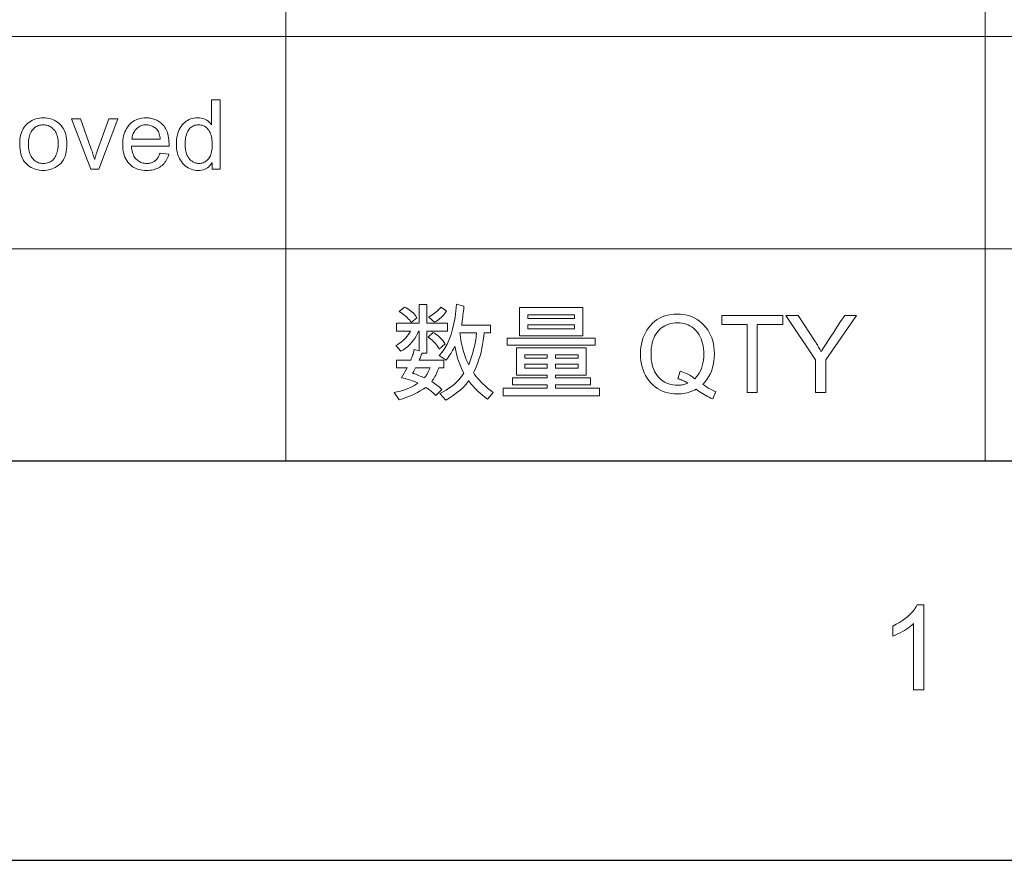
# Model space of a CAD drawing. Header units: millimetres. Extents: x 2163 to 2692, y -1564 to -1190.
# Tile 30 of 47: x 2617 to 2654, y -1564 to -1533. Entities that reach past the tile are written whole.
import ezdxf

# ---------------------------------------------------------------- set-up
doc = ezdxf.new("R2010")
doc.units = ezdxf.units.MM

msp = doc.modelspace()

# ---------------------------------------------------------------- linework, layer by layer
at = {"color": 7, "lineweight": 13}
for p, q in [((2627.017, -1501.634), (2627.017, -1549.154)), ((2653.081, -1549.154), (2653.081, -1501.634)), ((2548.825, -1533.314), (2679.145, -1533.314)), ((2466.025, -1541.234), (2679.145, -1541.234)), ((2466.025, -1549.154), (2679.145, -1549.154)), ((2466.025, -1549.154), (2679.145, -1549.154)), ((2492.665, -1549.154), (2679.145, -1549.154)), ((2492.665, -1549.154), (2679.145, -1549.154))]:
    msp.add_line(p, q, dxfattribs=at)
at = {"color": 7, "lineweight": 25}
for p, q in [((2679.145, -1549.154), (2175.144, -1549.154)), ((2162.54, -1564.029), (2691.116, -1564.029))]:
    msp.add_line(p, q, dxfattribs=at)
at = {"color": 7, "lineweight": 13}
for points in [[(2624.561, -1538.268), (2624.264, -1538.268), (2624.264, -1538.03), (2624.257, -1538.03), (2624.221, -1538.083), (2624.182, -1538.132), (2624.139, -1538.174), (2624.092, -1538.211), (2624.042, -1538.242), (2623.988, -1538.267), (2623.931, -1538.287), (2623.871, -1538.301), (2623.807, -1538.31), (2623.739, -1538.313), (2623.671, -1538.31), (2623.606, -1538.302), (2623.543, -1538.288), (2623.482, -1538.269), (2623.423, -1538.244), (2623.367, -1538.214), (2623.312, -1538.179), (2623.261, -1538.138), (2623.211, -1538.091), (2623.164, -1538.039), (2623.12, -1537.983), (2623.081, -1537.924), (2623.046, -1537.861), (2623.016, -1537.795), (2622.991, -1537.726), (2622.97, -1537.653), (2622.954, -1537.578), (2622.942, -1537.499), (2622.935, -1537.417), (2622.933, -1537.331), (2622.935, -1537.242), (2622.942, -1537.157), (2622.953, -1537.076), (2622.968, -1536.998), (2622.987, -1536.925), (2623.011, -1536.855), (2623.04, -1536.789), (2623.072, -1536.726), (2623.109, -1536.668), (2623.15, -1536.613), (2623.195, -1536.563), (2623.243, -1536.519), (2623.293, -1536.479), (2623.347, -1536.445), (2623.403, -1536.416), (2623.462, -1536.392), (2623.523, -1536.374), (2623.588, -1536.361), (2623.655, -1536.353), (2623.725, -1536.35), (2623.791, -1536.353), (2623.853, -1536.36), (2623.912, -1536.373), (2623.968, -1536.391), (2624.021, -1536.414), (2624.07, -1536.442), (2624.117, -1536.476), (2624.16, -1536.514), (2624.199, -1536.558), (2624.236, -1536.606), (2624.243, -1536.606), (2624.243, -1535.676), (2624.561, -1535.676)], [(2617.97, -1536.35), (2618.045, -1536.353), (2618.117, -1536.36), (2618.186, -1536.372), (2618.253, -1536.39), (2618.318, -1536.412), (2618.379, -1536.439), (2618.438, -1536.471), (2618.495, -1536.508), (2618.549, -1536.551), (2618.6, -1536.598), (2618.648, -1536.649), (2618.69, -1536.705), (2618.728, -1536.765), (2618.76, -1536.829), (2618.788, -1536.897), (2618.81, -1536.97), (2618.828, -1537.046), (2618.84, -1537.127), (2618.848, -1537.212), (2618.85, -1537.301), (2618.848, -1537.409), (2618.84, -1537.51), (2618.826, -1537.604), (2618.807, -1537.692), (2618.783, -1537.774), (2618.753, -1537.849), (2618.718, -1537.917), (2618.677, -1537.979), (2618.631, -1538.035), (2618.58, -1538.084), (2618.525, -1538.127), (2618.469, -1538.166), (2618.411, -1538.2), (2618.353, -1538.23), (2618.292, -1538.255), (2618.23, -1538.276), (2618.167, -1538.292), (2618.103, -1538.303), (2618.037, -1538.31), (2617.97, -1538.313), (2617.9, -1538.31), (2617.832, -1538.303), (2617.765, -1538.291), (2617.701, -1538.275), (2617.638, -1538.254), (2617.577, -1538.228), (2617.518, -1538.197), (2617.461, -1538.162), (2617.406, -1538.122), (2617.353, -1538.077), (2617.303, -1538.028), (2617.259, -1537.972), (2617.219, -1537.912), (2617.185, -1537.845), (2617.157, -1537.773), (2617.133, -1537.696), (2617.115, -1537.613), (2617.102, -1537.525), (2617.094, -1537.431), (2617.091, -1537.331), (2617.094, -1537.235), (2617.101, -1537.143), (2617.114, -1537.057), (2617.132, -1536.976), (2617.154, -1536.899), (2617.182, -1536.828), (2617.215, -1536.762), (2617.253, -1536.7), (2617.296, -1536.644), (2617.344, -1536.593), (2617.396, -1536.547), (2617.45, -1536.506), (2617.507, -1536.469), (2617.566, -1536.438), (2617.627, -1536.411), (2617.691, -1536.389), (2617.757, -1536.372), (2617.826, -1536.36), (2617.897, -1536.352)], [(2617.97, -1538.051), (2618.023, -1538.049), (2618.074, -1538.043), (2618.122, -1538.033), (2618.167, -1538.019), (2618.21, -1538.001), (2618.25, -1537.978), (2618.287, -1537.952), (2618.322, -1537.922), (2618.354, -1537.888), (2618.384, -1537.849), (2618.411, -1537.808), (2618.435, -1537.764), (2618.456, -1537.717), (2618.474, -1537.668), (2618.49, -1537.616), (2618.502, -1537.562), (2618.512, -1537.505), (2618.519, -1537.445), (2618.524, -1537.383), (2618.525, -1537.319), (2618.524, -1537.25), (2618.519, -1537.185), (2618.511, -1537.123), (2618.5, -1537.065), (2618.485, -1537.01), (2618.468, -1536.959), (2618.447, -1536.911), (2618.423, -1536.867), (2618.396, -1536.826), (2618.365, -1536.789), (2618.332, -1536.755), (2618.298, -1536.724), (2618.262, -1536.697), (2618.225, -1536.674), (2618.186, -1536.655), (2618.146, -1536.639), (2618.104, -1536.626), (2618.061, -1536.617), (2618.016, -1536.612), (2617.97, -1536.61), (2617.922, -1536.612), (2617.877, -1536.617), (2617.832, -1536.626), (2617.79, -1536.639), (2617.749, -1536.655), (2617.71, -1536.675), (2617.673, -1536.699), (2617.638, -1536.726), (2617.604, -1536.757), (2617.572, -1536.791), (2617.543, -1536.829), (2617.516, -1536.871), (2617.493, -1536.916), (2617.473, -1536.965), (2617.455, -1537.017), (2617.441, -1537.073), (2617.431, -1537.132), (2617.423, -1537.195), (2617.418, -1537.261), (2617.417, -1537.331), (2617.418, -1537.401), (2617.423, -1537.467), (2617.431, -1537.53), (2617.442, -1537.589), (2617.456, -1537.644), (2617.474, -1537.697), (2617.494, -1537.745), (2617.518, -1537.79), (2617.545, -1537.832), (2617.575, -1537.87), (2617.607, -1537.904), (2617.641, -1537.935), (2617.677, -1537.962), (2617.714, -1537.986), (2617.753, -1538.006), (2617.793, -1538.022), (2617.835, -1538.035), (2617.878, -1538.044), (2617.923, -1538.049)], [(2620.744, -1536.392), (2620.035, -1538.268), (2619.738, -1538.268), (2619.026, -1536.392), (2619.361, -1536.392), (2619.749, -1537.478), (2619.77, -1537.538), (2619.789, -1537.593), (2619.806, -1537.645), (2619.822, -1537.692), (2619.836, -1537.736), (2619.848, -1537.776), (2619.859, -1537.812), (2619.867, -1537.844), (2619.874, -1537.871), (2619.879, -1537.895), (2619.887, -1537.895), (2619.893, -1537.872), (2619.899, -1537.847), (2619.907, -1537.82), (2619.916, -1537.792), (2619.925, -1537.763), (2619.935, -1537.732), (2619.946, -1537.699), (2619.958, -1537.664), (2619.97, -1537.629), (2619.984, -1537.591), (2620.419, -1536.392)], [(2622.661, -1537.411), (2621.255, -1537.411), (2621.26, -1537.472), (2621.268, -1537.529), (2621.279, -1537.584), (2621.293, -1537.636), (2621.309, -1537.685), (2621.328, -1537.731), (2621.35, -1537.775), (2621.375, -1537.815), (2621.402, -1537.852), (2621.433, -1537.886), (2621.465, -1537.918), (2621.499, -1537.946), (2621.535, -1537.97), (2621.572, -1537.992), (2621.611, -1538.01), (2621.651, -1538.025), (2621.693, -1538.036), (2621.736, -1538.044), (2621.781, -1538.049), (2621.828, -1538.051), (2621.864, -1538.05), (2621.898, -1538.047), (2621.932, -1538.042), (2621.964, -1538.036), (2621.995, -1538.027), (2622.025, -1538.016), (2622.054, -1538.004), (2622.082, -1537.989), (2622.108, -1537.973), (2622.134, -1537.955), (2622.158, -1537.934), (2622.181, -1537.912), (2622.203, -1537.888), (2622.223, -1537.862), (2622.243, -1537.834), (2622.261, -1537.804), (2622.278, -1537.772), (2622.294, -1537.738), (2622.309, -1537.702), (2622.323, -1537.664), (2622.65, -1537.704), (2622.633, -1537.762), (2622.613, -1537.816), (2622.59, -1537.868), (2622.565, -1537.917), (2622.537, -1537.964), (2622.507, -1538.008), (2622.474, -1538.049), (2622.438, -1538.087), (2622.399, -1538.122), (2622.358, -1538.155), (2622.315, -1538.185), (2622.269, -1538.212), (2622.221, -1538.235), (2622.172, -1538.256), (2622.12, -1538.273), (2622.066, -1538.287), (2622.009, -1538.298), (2621.951, -1538.306), (2621.89, -1538.311), (2621.828, -1538.313), (2621.745, -1538.31), (2621.666, -1538.302), (2621.591, -1538.289), (2621.519, -1538.271), (2621.452, -1538.248), (2621.387, -1538.219), (2621.327, -1538.186), (2621.27, -1538.147), (2621.217, -1538.103), (2621.168, -1538.054), (2621.122, -1538), (2621.082, -1537.942), (2621.046, -1537.881), (2621.015, -1537.816), (2620.989, -1537.747), (2620.968, -1537.674), (2620.951, -1537.598), (2620.939, -1537.517), (2620.932, -1537.433), (2620.93, -1537.345), (2620.932, -1537.258), (2620.939, -1537.175), (2620.95, -1537.094), (2620.967, -1537.017), (2620.987, -1536.944), (2621.013, -1536.873), (2621.043, -1536.806), (2621.077, -1536.743), (2621.117, -1536.683), (2621.16, -1536.626), (2621.208, -1536.573), (2621.26, -1536.527), (2621.316, -1536.485), (2621.375, -1536.449), (2621.438, -1536.419), (2621.505, -1536.394), (2621.576, -1536.375), (2621.65, -1536.361), (2621.728, -1536.353), (2621.81, -1536.35), (2621.851, -1536.351), (2621.892, -1536.354), (2621.932, -1536.358), (2621.972, -1536.364), (2622.012, -1536.373), (2622.051, -1536.382), (2622.09, -1536.394), (2622.129, -1536.408), (2622.167, -1536.423), (2622.205, -1536.44), (2622.243, -1536.459), (2622.279, -1536.481), (2622.314, -1536.506), (2622.348, -1536.533), (2622.381, -1536.562), (2622.413, -1536.594), (2622.443, -1536.628), (2622.473, -1536.665), (2622.501, -1536.705), (2622.528, -1536.747), (2622.553, -1536.793), (2622.576, -1536.843), (2622.596, -1536.898), (2622.613, -1536.957), (2622.628, -1537.021), (2622.639, -1537.09), (2622.649, -1537.163), (2622.655, -1537.241), (2622.659, -1537.324)], [(2622.334, -1537.149), (2622.328, -1537.094), (2622.32, -1537.041), (2622.309, -1536.992), (2622.296, -1536.946), (2622.279, -1536.903), (2622.26, -1536.863), (2622.238, -1536.827), (2622.214, -1536.793), (2622.186, -1536.763), (2622.156, -1536.736), (2622.124, -1536.712), (2622.091, -1536.691), (2622.058, -1536.672), (2622.025, -1536.655), (2621.99, -1536.642), (2621.955, -1536.63), (2621.92, -1536.621), (2621.884, -1536.615), (2621.847, -1536.611), (2621.81, -1536.61), (2621.766, -1536.611), (2621.724, -1536.616), (2621.683, -1536.623), (2621.643, -1536.634), (2621.606, -1536.648), (2621.569, -1536.664), (2621.535, -1536.684), (2621.502, -1536.706), (2621.47, -1536.732), (2621.441, -1536.76), (2621.413, -1536.791), (2621.388, -1536.824), (2621.365, -1536.858), (2621.344, -1536.895), (2621.326, -1536.933), (2621.311, -1536.972), (2621.298, -1537.014), (2621.287, -1537.057), (2621.279, -1537.102), (2621.273, -1537.149)], [(2623.773, -1538.051), (2623.814, -1538.049), (2623.854, -1538.044), (2623.892, -1538.035), (2623.929, -1538.023), (2623.966, -1538.008), (2624, -1537.989), (2624.034, -1537.967), (2624.066, -1537.941), (2624.097, -1537.912), (2624.126, -1537.879), (2624.154, -1537.843), (2624.179, -1537.804), (2624.2, -1537.761), (2624.219, -1537.714), (2624.235, -1537.664), (2624.248, -1537.61), (2624.258, -1537.553), (2624.266, -1537.492), (2624.27, -1537.427), (2624.271, -1537.36), (2624.27, -1537.292), (2624.266, -1537.228), (2624.259, -1537.166), (2624.25, -1537.108), (2624.238, -1537.052), (2624.224, -1536.998), (2624.206, -1536.948), (2624.187, -1536.9), (2624.164, -1536.855), (2624.139, -1536.813), (2624.111, -1536.775), (2624.081, -1536.74), (2624.049, -1536.71), (2624.014, -1536.683), (2623.977, -1536.661), (2623.938, -1536.642), (2623.897, -1536.628), (2623.853, -1536.618), (2623.807, -1536.612), (2623.759, -1536.61), (2623.71, -1536.612), (2623.664, -1536.618), (2623.621, -1536.628), (2623.58, -1536.642), (2623.541, -1536.66), (2623.505, -1536.682), (2623.471, -1536.707), (2623.44, -1536.737), (2623.411, -1536.771), (2623.385, -1536.809), (2623.361, -1536.85), (2623.339, -1536.893), (2623.32, -1536.939), (2623.304, -1536.988), (2623.29, -1537.039), (2623.278, -1537.092), (2623.27, -1537.148), (2623.263, -1537.207), (2623.26, -1537.268), (2623.258, -1537.331), (2623.259, -1537.377), (2623.261, -1537.422), (2623.264, -1537.465), (2623.269, -1537.507), (2623.275, -1537.547), (2623.283, -1537.586), (2623.292, -1537.623), (2623.302, -1537.659), (2623.313, -1537.693), (2623.326, -1537.726), (2623.34, -1537.758), (2623.356, -1537.788), (2623.372, -1537.816), (2623.389, -1537.843), (2623.408, -1537.868), (2623.427, -1537.892), (2623.448, -1537.914), (2623.47, -1537.934), (2623.493, -1537.953), (2623.516, -1537.97), (2623.541, -1537.985), (2623.566, -1537.999), (2623.591, -1538.011), (2623.616, -1538.022), (2623.641, -1538.031), (2623.667, -1538.038), (2623.693, -1538.044), (2623.72, -1538.048), (2623.746, -1538.05)], [(2634.739, -1546.584), (2634.531, -1546.833), (2634.437, -1546.761), (2634.347, -1546.691), (2634.264, -1546.62), (2634.186, -1546.55), (2634.113, -1546.481), (2634.046, -1546.413), (2633.985, -1546.345), (2633.929, -1546.278), (2633.879, -1546.211), (2633.834, -1546.145), (2633.785, -1546.217), (2633.728, -1546.29), (2633.663, -1546.362), (2633.59, -1546.434), (2633.508, -1546.507), (2633.418, -1546.58), (2633.319, -1546.653), (2633.212, -1546.726), (2633.097, -1546.799), (2632.973, -1546.872), (2632.755, -1546.627), (2632.876, -1546.564), (2632.989, -1546.499), (2633.096, -1546.431), (2633.195, -1546.36), (2633.288, -1546.285), (2633.374, -1546.208), (2633.453, -1546.128), (2633.525, -1546.045), (2633.591, -1545.959), (2633.649, -1545.87), (2633.604, -1545.783), (2633.562, -1545.693), (2633.522, -1545.6), (2633.485, -1545.504), (2633.45, -1545.405), (2633.417, -1545.303), (2633.387, -1545.198), (2633.359, -1545.09), (2633.334, -1544.979), (2633.311, -1544.865), (2633.287, -1544.915), (2633.261, -1544.965), (2633.233, -1545.017), (2633.203, -1545.068), (2633.172, -1545.12), (2633.139, -1545.173), (2633.104, -1545.226), (2633.067, -1545.28), (2633.029, -1545.334), (2632.989, -1545.389), (2632.736, -1545.21), (2632.842, -1545.082), (2632.94, -1544.939), (2633.027, -1544.782), (2633.105, -1544.611), (2633.174, -1544.427), (2633.233, -1544.228), (2633.282, -1544.015), (2633.322, -1543.788), (2633.352, -1543.548), (2633.372, -1543.293), (2633.653, -1543.374), (2633.644, -1543.464), (2633.636, -1543.551), (2633.627, -1543.632), (2633.618, -1543.71), (2633.609, -1543.782), (2633.601, -1543.85), (2633.592, -1543.914), (2633.583, -1543.973), (2633.574, -1544.027), (2633.565, -1544.077), (2634.643, -1544.077), (2634.643, -1544.366), (2634.413, -1544.37), (2634.398, -1544.495), (2634.376, -1544.648), (2634.351, -1544.796), (2634.322, -1544.941), (2634.29, -1545.082), (2634.253, -1545.219), (2634.212, -1545.352), (2634.168, -1545.482), (2634.119, -1545.607), (2634.067, -1545.729), (2634.011, -1545.847), (2634.052, -1545.913), (2634.101, -1545.981), (2634.156, -1546.05), (2634.219, -1546.121), (2634.288, -1546.194), (2634.364, -1546.269), (2634.448, -1546.345), (2634.538, -1546.423), (2634.635, -1546.502)], [(2633.042, -1544.299), (2632.27, -1544.299), (2632.27, -1545.126), (2632.087, -1545.126), (2632.084, -1545.136), (2632.079, -1545.15), (2632.073, -1545.167), (2632.065, -1545.187), (2632.055, -1545.211), (2632.044, -1545.239), (2632.031, -1545.269), (2632.017, -1545.303), (2632.001, -1545.341), (2631.983, -1545.381), (2632.909, -1545.381), (2632.909, -1545.67), (2632.712, -1545.67), (2632.693, -1545.73), (2632.672, -1545.787), (2632.649, -1545.843), (2632.626, -1545.896), (2632.601, -1545.948), (2632.574, -1545.998), (2632.546, -1546.045), (2632.517, -1546.091), (2632.487, -1546.135), (2632.455, -1546.177), (2632.509, -1546.215), (2632.559, -1546.252), (2632.606, -1546.287), (2632.649, -1546.32), (2632.688, -1546.351), (2632.724, -1546.38), (2632.757, -1546.408), (2632.785, -1546.433), (2632.81, -1546.457), (2632.832, -1546.479), (2632.608, -1546.703), (2632.572, -1546.665), (2632.536, -1546.629), (2632.499, -1546.594), (2632.462, -1546.561), (2632.425, -1546.53), (2632.387, -1546.5), (2632.349, -1546.473), (2632.311, -1546.446), (2632.272, -1546.422), (2632.233, -1546.399), (2632.129, -1546.464), (2632.026, -1546.526), (2631.924, -1546.583), (2631.823, -1546.636), (2631.723, -1546.684), (2631.624, -1546.729), (2631.525, -1546.769), (2631.427, -1546.805), (2631.331, -1546.837), (2631.235, -1546.864), (2631.05, -1546.591), (2631.154, -1546.57), (2631.254, -1546.546), (2631.351, -1546.519), (2631.445, -1546.488), (2631.536, -1546.455), (2631.623, -1546.418), (2631.707, -1546.379), (2631.788, -1546.336), (2631.866, -1546.29), (2631.94, -1546.242), (2631.889, -1546.218), (2631.836, -1546.195), (2631.781, -1546.172), (2631.723, -1546.151), (2631.662, -1546.13), (2631.599, -1546.11), (2631.534, -1546.091), (2631.466, -1546.073), (2631.396, -1546.056), (2631.323, -1546.039), (2631.533, -1545.67), (2631.135, -1545.67), (2631.135, -1545.381), (2631.673, -1545.381), (2631.682, -1545.363), (2631.692, -1545.34), (2631.703, -1545.313), (2631.714, -1545.281), (2631.727, -1545.244), (2631.74, -1545.203), (2631.755, -1545.157), (2631.77, -1545.106), (2631.786, -1545.05), (2631.802, -1544.99), (2631.979, -1545.034), (2631.979, -1544.299), (2631.96, -1544.299), (2631.919, -1544.394), (2631.873, -1544.484), (2631.821, -1544.57), (2631.764, -1544.652), (2631.701, -1544.73), (2631.633, -1544.803), (2631.56, -1544.871), (2631.481, -1544.936), (2631.397, -1544.996), (2631.307, -1545.051), (2631.119, -1544.833), (2631.188, -1544.795), (2631.253, -1544.754), (2631.315, -1544.709), (2631.374, -1544.661), (2631.43, -1544.609), (2631.483, -1544.554), (2631.532, -1544.495), (2631.578, -1544.433), (2631.621, -1544.368), (2631.661, -1544.299), (2631.135, -1544.299), (2631.135, -1544.004), (2631.979, -1544.004), (2631.979, -1543.309), (2632.27, -1543.309), (2632.27, -1544.004), (2633.042, -1544.004)], [(2631.903, -1543.804), (2631.691, -1543.981), (2631.656, -1543.933), (2631.619, -1543.886), (2631.58, -1543.841), (2631.539, -1543.798), (2631.495, -1543.756), (2631.449, -1543.716), (2631.401, -1543.677), (2631.35, -1543.64), (2631.298, -1543.604), (2631.243, -1543.57), (2631.433, -1543.405), (2631.496, -1543.435), (2631.556, -1543.467), (2631.612, -1543.502), (2631.664, -1543.539), (2631.713, -1543.577), (2631.758, -1543.618), (2631.799, -1543.661), (2631.837, -1543.707), (2631.872, -1543.754)], [(2633.009, -1543.55), (2632.972, -1543.604), (2632.933, -1543.655), (2632.892, -1543.703), (2632.85, -1543.749), (2632.806, -1543.792), (2632.76, -1543.833), (2632.712, -1543.872), (2632.663, -1543.908), (2632.612, -1543.942), (2632.559, -1543.973), (2632.341, -1543.778), (2632.4, -1543.743), (2632.456, -1543.707), (2632.51, -1543.672), (2632.56, -1543.635), (2632.607, -1543.598), (2632.651, -1543.561), (2632.692, -1543.524), (2632.73, -1543.486), (2632.765, -1543.448), (2632.797, -1543.409)], [(2638.083, -1544.472), (2635.73, -1544.472), (2635.73, -1543.421), (2638.083, -1543.421)], [(2643.044, -1546.556), (2642.93, -1546.821), (2642.863, -1546.795), (2642.798, -1546.766), (2642.734, -1546.736), (2642.671, -1546.703), (2642.609, -1546.669), (2642.548, -1546.632), (2642.488, -1546.593), (2642.429, -1546.553), (2642.371, -1546.51), (2642.315, -1546.466), (2642.249, -1546.5), (2642.182, -1546.53), (2642.114, -1546.557), (2642.045, -1546.58), (2641.975, -1546.6), (2641.904, -1546.616), (2641.831, -1546.628), (2641.758, -1546.637), (2641.683, -1546.643), (2641.607, -1546.644), (2641.489, -1546.64), (2641.375, -1546.628), (2641.265, -1546.607), (2641.16, -1546.578), (2641.059, -1546.54), (2640.962, -1546.494), (2640.87, -1546.44), (2640.782, -1546.377), (2640.698, -1546.306), (2640.619, -1546.227), (2640.546, -1546.141), (2640.481, -1546.051), (2640.423, -1545.955), (2640.373, -1545.855), (2640.331, -1545.75), (2640.296, -1545.641), (2640.269, -1545.527), (2640.25, -1545.408), (2640.238, -1545.284), (2640.234, -1545.155), (2640.238, -1545.028), (2640.249, -1544.905), (2640.268, -1544.787), (2640.294, -1544.673), (2640.328, -1544.564), (2640.369, -1544.459), (2640.417, -1544.359), (2640.473, -1544.264), (2640.537, -1544.173), (2640.608, -1544.087), (2640.685, -1544.007), (2640.767, -1543.935), (2640.855, -1543.872), (2640.948, -1543.818), (2641.046, -1543.771), (2641.15, -1543.733), (2641.258, -1543.704), (2641.372, -1543.683), (2641.491, -1543.67), (2641.615, -1543.666), (2641.734, -1543.67), (2641.848, -1543.683), (2641.958, -1543.703), (2642.063, -1543.732), (2642.164, -1543.769), (2642.261, -1543.814), (2642.353, -1543.867), (2642.441, -1543.929), (2642.525, -1543.999), (2642.604, -1544.077), (2642.678, -1544.161), (2642.743, -1544.251), (2642.801, -1544.346), (2642.852, -1544.446), (2642.894, -1544.551), (2642.929, -1544.661), (2642.956, -1544.776), (2642.975, -1544.896), (2642.987, -1545.021), (2642.991, -1545.151), (2642.986, -1545.291), (2642.973, -1545.424), (2642.951, -1545.552), (2642.921, -1545.674), (2642.882, -1545.79), (2642.834, -1545.901), (2642.778, -1546.006), (2642.713, -1546.104), (2642.639, -1546.198), (2642.556, -1546.285), (2642.605, -1546.319), (2642.654, -1546.352), (2642.702, -1546.383), (2642.751, -1546.412), (2642.8, -1546.44), (2642.849, -1546.466), (2642.897, -1546.491), (2642.946, -1546.514), (2642.995, -1546.536)], [(2637.777, -1543.827), (2637.777, -1543.698), (2636.034, -1543.698), (2636.034, -1543.827)], [(2642.258, -1546.077), (2642.322, -1546.011), (2642.379, -1545.94), (2642.43, -1545.863), (2642.474, -1545.779), (2642.511, -1545.69), (2642.542, -1545.595), (2642.565, -1545.494), (2642.582, -1545.387), (2642.592, -1545.274), (2642.596, -1545.155), (2642.593, -1545.049), (2642.585, -1544.947), (2642.571, -1544.85), (2642.552, -1544.758), (2642.528, -1544.67), (2642.498, -1544.587), (2642.462, -1544.509), (2642.422, -1544.435), (2642.375, -1544.366), (2642.324, -1544.302), (2642.267, -1544.243), (2642.208, -1544.19), (2642.146, -1544.144), (2642.08, -1544.104), (2642.01, -1544.07), (2641.938, -1544.042), (2641.862, -1544.02), (2641.783, -1544.005), (2641.701, -1543.995), (2641.615, -1543.992), (2641.53, -1543.995), (2641.447, -1544.004), (2641.368, -1544.019), (2641.292, -1544.04), (2641.219, -1544.067), (2641.15, -1544.099), (2641.084, -1544.138), (2641.021, -1544.182), (2640.961, -1544.233), (2640.904, -1544.289), (2640.852, -1544.351), (2640.805, -1544.419), (2640.764, -1544.492), (2640.728, -1544.57), (2640.698, -1544.654), (2640.673, -1544.743), (2640.654, -1544.838), (2640.64, -1544.938), (2640.632, -1545.044), (2640.629, -1545.155), (2640.632, -1545.264), (2640.64, -1545.368), (2640.654, -1545.467), (2640.673, -1545.561), (2640.698, -1545.649), (2640.728, -1545.733), (2640.764, -1545.811), (2640.805, -1545.885), (2640.852, -1545.953), (2640.904, -1546.016), (2640.961, -1546.073), (2641.021, -1546.125), (2641.084, -1546.17), (2641.15, -1546.209), (2641.219, -1546.243), (2641.292, -1546.27), (2641.368, -1546.291), (2641.447, -1546.306), (2641.53, -1546.315), (2641.615, -1546.318), (2641.658, -1546.318), (2641.699, -1546.315), (2641.74, -1546.311), (2641.78, -1546.306), (2641.819, -1546.299), (2641.857, -1546.291), (2641.894, -1546.281), (2641.93, -1546.269), (2641.966, -1546.256), (2642, -1546.242), (2641.962, -1546.218), (2641.924, -1546.196), (2641.886, -1546.176), (2641.849, -1546.157), (2641.811, -1546.14), (2641.773, -1546.124), (2641.736, -1546.11), (2641.698, -1546.097), (2641.661, -1546.086), (2641.623, -1546.077), (2641.716, -1545.798), (2641.784, -1545.819), (2641.85, -1545.841), (2641.912, -1545.865), (2641.971, -1545.89), (2642.027, -1545.918), (2642.08, -1545.946), (2642.129, -1545.977), (2642.175, -1546.008), (2642.218, -1546.042)], [(2645.544, -1544.057), (2644.592, -1544.057), (2644.592, -1546.595), (2644.208, -1546.595), (2644.208, -1544.057), (2643.264, -1544.057), (2643.264, -1543.715), (2645.544, -1543.715)], [(2648.293, -1543.715), (2647.145, -1545.375), (2647.145, -1546.595), (2646.762, -1546.595), (2646.762, -1545.375), (2645.652, -1543.715), (2646.116, -1543.715), (2646.749, -1544.684), (2646.768, -1544.714), (2646.789, -1544.746), (2646.81, -1544.781), (2646.831, -1544.817), (2646.854, -1544.854), (2646.877, -1544.894), (2646.901, -1544.935), (2646.925, -1544.979), (2646.951, -1545.024), (2646.977, -1545.071), (2647, -1545.028), (2647.038, -1544.965), (2647.09, -1544.881), (2647.156, -1544.777), (2647.236, -1544.651), (2647.33, -1544.506), (2647.439, -1544.339), (2647.561, -1544.152), (2647.698, -1543.944), (2647.849, -1543.715)], [(2632.958, -1544.78), (2632.732, -1544.975), (2632.701, -1544.92), (2632.668, -1544.867), (2632.632, -1544.816), (2632.594, -1544.767), (2632.554, -1544.721), (2632.512, -1544.677), (2632.468, -1544.635), (2632.421, -1544.596), (2632.372, -1544.558), (2632.321, -1544.523), (2632.506, -1544.354), (2632.556, -1544.381), (2632.605, -1544.412), (2632.653, -1544.447), (2632.7, -1544.484), (2632.745, -1544.525), (2632.79, -1544.57), (2632.834, -1544.617), (2632.876, -1544.668), (2632.917, -1544.722)], [(2634.128, -1544.37), (2633.504, -1544.37), (2633.521, -1544.508), (2633.542, -1544.643), (2633.566, -1544.773), (2633.594, -1544.898), (2633.625, -1545.019), (2633.659, -1545.136), (2633.697, -1545.248), (2633.738, -1545.356), (2633.782, -1545.459), (2633.83, -1545.558), (2633.872, -1545.449), (2633.912, -1545.337), (2633.948, -1545.223), (2633.982, -1545.108), (2634.014, -1544.99), (2634.042, -1544.87), (2634.068, -1544.748), (2634.091, -1544.624), (2634.111, -1544.498)], [(2637.777, -1544.21), (2637.777, -1544.061), (2636.034, -1544.061), (2636.034, -1544.21)], [(2638.549, -1544.825), (2635.27, -1544.825), (2635.27, -1544.564), (2638.549, -1544.564)], [(2638.714, -1546.715), (2635.119, -1546.715), (2635.119, -1546.422), (2636.759, -1546.422), (2636.759, -1546.307), (2635.468, -1546.307), (2635.468, -1546.043), (2636.759, -1546.043), (2636.759, -1545.939), (2635.612, -1545.939), (2635.612, -1544.918), (2638.217, -1544.918), (2638.217, -1545.939), (2637.065, -1545.939), (2637.065, -1546.043), (2638.368, -1546.043), (2638.368, -1546.307), (2637.065, -1546.307), (2637.065, -1546.422), (2638.714, -1546.422)], [(2636.759, -1545.305), (2636.759, -1545.179), (2635.918, -1545.179), (2635.918, -1545.305)], [(2637.91, -1545.305), (2637.91, -1545.179), (2637.065, -1545.179), (2637.065, -1545.305)], [(2632.394, -1545.67), (2631.848, -1545.67), (2631.834, -1545.698), (2631.82, -1545.725), (2631.808, -1545.749), (2631.796, -1545.772), (2631.785, -1545.793), (2631.775, -1545.812), (2631.765, -1545.829), (2631.757, -1545.845), (2631.749, -1545.859), (2631.742, -1545.87), (2631.748, -1545.871), (2631.763, -1545.876), (2631.786, -1545.884), (2631.818, -1545.896), (2631.858, -1545.911), (2631.906, -1545.929), (2631.962, -1545.952), (2632.027, -1545.977), (2632.1, -1546.007), (2632.182, -1546.039), (2632.201, -1546.019), (2632.22, -1545.995), (2632.24, -1545.967), (2632.261, -1545.936), (2632.282, -1545.901), (2632.303, -1545.862), (2632.325, -1545.82), (2632.348, -1545.773), (2632.37, -1545.724)], [(2636.759, -1545.678), (2636.759, -1545.529), (2635.918, -1545.529), (2635.918, -1545.678)], [(2637.91, -1545.678), (2637.91, -1545.529), (2637.065, -1545.529), (2637.065, -1545.678)], [(2650.804, -1557.668), (2650.418, -1557.668), (2650.418, -1555.203), (2650.358, -1555.258), (2650.294, -1555.31), (2650.226, -1555.361), (2650.154, -1555.41), (2650.079, -1555.458), (2649.999, -1555.503), (2649.916, -1555.547), (2649.828, -1555.59), (2649.737, -1555.631), (2649.642, -1555.67), (2649.642, -1555.296), (2649.771, -1555.23), (2649.892, -1555.162), (2650.004, -1555.09), (2650.108, -1555.015), (2650.204, -1554.938), (2650.291, -1554.857), (2650.369, -1554.773), (2650.439, -1554.686), (2650.5, -1554.596), (2650.553, -1554.503), (2650.804, -1554.503)]]:
    msp.add_lwpolyline(points, close=True, dxfattribs=at)

doc.saveas('drawing.dxf')
